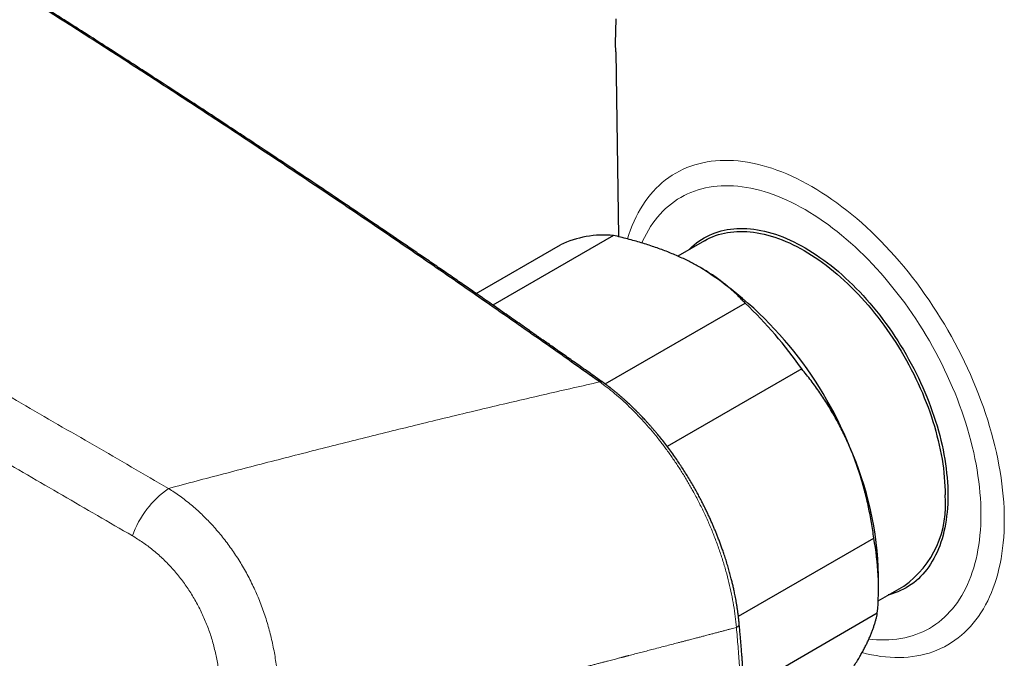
# Model space of a CAD drawing. Header units: millimetres. Extents: x 8 to 869, y 12 to 463.
# Tile 47 of 55: x 768 to 827, y 153 to 192. Entities that reach past the tile are written whole.
import ezdxf

# ---------------------------------------------------------------- set-up
doc = ezdxf.new("R2010")
doc.units = ezdxf.units.MM

msp = doc.modelspace()

# ---------------------------------------------------------------- linework, layer by layer
at = {"color": 7, "linetype": 'Continuous', "lineweight": 30}
for p, q in [((803.518, 189.581), (803.685, 178.559)), ((803.386, 178.631), (796.186, 174.475)), ((808.824, 178.319), (807.229, 177.398)), ((795.187, 175.167), (800.215, 178.069)), ((808.61, 176.7), (808.594, 176.71)), ((802.888, 169.767), (811.248, 174.593)), ((814.627, 170.667), (806.598, 166.032)), ((810.847, 155.901), (818.934, 160.569)), ((819.215, 157.514), (819.215, 158.33)), ((819.199, 156.826), (820.723, 157.707)), ((819.142, 156.081), (811.189, 151.49))]:
    msp.add_line(p, q, dxfattribs=at)
at = {"color": 7, "linetype": 'Continuous', "lineweight": 30, "flags": 128}
for points in [[(803.518, 189.581), (803.514, 190.087), (803.523, 190.83), (803.548, 191.563)], [(807.899, 177.785), (807.929, 177.815), (808.062, 177.944), (808.201, 178.067), (808.343, 178.183), (808.491, 178.292), (808.642, 178.393), (808.798, 178.488), (808.958, 178.576), (809.122, 178.656), (809.29, 178.729), (809.461, 178.795), (809.637, 178.853), (809.816, 178.904), (809.998, 178.948), (810.183, 178.984), (810.372, 179.012), (810.564, 179.034), (810.759, 179.047), (810.956, 179.053), (811.157, 179.051), (811.359, 179.042), (811.565, 179.026), (811.772, 179.002), (811.981, 178.97), (812.193, 178.931), (812.406, 178.884), (812.621, 178.83), (812.837, 178.769), (813.055, 178.7), (813.274, 178.624), (813.494, 178.54), (813.715, 178.45), (813.937, 178.352), (814.159, 178.247), (814.382, 178.136), (814.605, 178.017), (814.828, 177.891), (815.051, 177.759), (815.274, 177.62), (815.497, 177.475), (815.719, 177.323), (815.941, 177.165), (816.162, 177), (816.382, 176.829), (816.601, 176.653), (816.819, 176.47), (817.035, 176.282), (817.25, 176.088), (817.463, 175.888), (817.675, 175.683), (817.884, 175.473), (818.091, 175.258), (818.297, 175.038), (818.499, 174.813), (818.699, 174.583), (818.897, 174.349), (819.092, 174.111), (819.284, 173.868), (819.473, 173.621), (819.658, 173.371), (819.84, 173.117), (820.019, 172.86), (820.195, 172.599), (820.366, 172.335), (820.534, 172.068), (820.698, 171.798), (820.858, 171.526), (821.014, 171.251), (821.165, 170.975), (821.313, 170.696), (821.455, 170.415), (821.593, 170.133), (821.727, 169.849), (821.856, 169.564), (821.98, 169.278), (822.099, 168.992), (822.213, 168.704), (822.322, 168.416), (822.426, 168.128), (822.525, 167.84), (822.618, 167.552), (822.707, 167.264), (822.789, 166.977), (822.867, 166.69), (822.938, 166.405), (823.005, 166.12), (823.065, 165.837), (823.12, 165.556), (823.169, 165.276), (823.213, 164.998), (823.251, 164.722), (823.283, 164.448), (823.309, 164.177), (823.329, 163.909), (823.344, 163.643), (823.353, 163.38), (823.356, 163.121), (823.353, 162.865), (823.344, 162.612), (823.329, 162.363), (823.309, 162.119), (823.283, 161.878), (823.251, 161.641), (823.213, 161.409), (823.169, 161.181), (823.12, 160.958), (823.065, 160.74), (823.005, 160.527), (822.938, 160.319), (822.867, 160.116), (822.789, 159.919), (822.707, 159.727), (822.618, 159.541), (822.525, 159.361), (822.426, 159.187), (822.322, 159.019), (822.213, 158.857), (822.099, 158.701), (821.98, 158.552), (821.856, 158.409), (821.727, 158.273), (821.593, 158.143), (821.455, 158.021), (821.313, 157.905), (821.165, 157.796), (821.014, 157.694), (820.858, 157.6), (820.698, 157.512), (820.534, 157.432), (820.366, 157.359), (820.195, 157.293), (820.019, 157.234), (819.84, 157.183), (819.798, 157.173)], [(808.824, 178.319), (808.982, 178.405), (809.143, 178.484), (809.309, 178.556), (809.478, 178.621), (809.651, 178.679), (809.828, 178.729), (810.008, 178.772), (810.191, 178.808), (810.377, 178.836), (810.567, 178.856), (810.759, 178.87), (810.954, 178.876), (811.151, 178.874), (811.351, 178.865), (811.554, 178.849), (811.758, 178.825), (811.965, 178.794), (812.174, 178.755), (812.384, 178.709), (812.596, 178.656), (812.81, 178.595), (813.024, 178.527), (813.24, 178.452), (813.458, 178.37), (813.676, 178.28), (813.894, 178.184), (814.114, 178.081), (814.333, 177.97), (814.554, 177.853), (814.774, 177.729), (814.994, 177.599), (815.214, 177.462), (815.434, 177.318), (815.653, 177.168), (815.872, 177.012), (816.09, 176.85), (816.307, 176.682), (816.523, 176.507), (816.738, 176.327), (816.952, 176.141), (817.164, 175.95), (817.374, 175.753), (817.583, 175.551), (817.789, 175.343), (817.994, 175.131), (818.196, 174.914), (818.396, 174.692), (818.594, 174.465), (818.789, 174.234), (818.981, 173.999), (819.17, 173.759), (819.357, 173.516), (819.54, 173.269), (819.72, 173.018), (819.896, 172.764), (820.069, 172.507), (820.239, 172.247), (820.404, 171.983), (820.566, 171.717), (820.724, 171.449), (820.878, 171.178), (821.027, 170.905), (821.172, 170.629), (821.313, 170.353), (821.45, 170.074), (821.581, 169.794), (821.709, 169.513), (821.831, 169.231), (821.948, 168.948), (822.061, 168.664), (822.169, 168.38), (822.271, 168.096), (822.369, 167.811), (822.461, 167.527), (822.548, 167.243), (822.63, 166.96), (822.706, 166.677), (822.777, 166.395), (822.842, 166.115), (822.902, 165.835), (822.956, 165.558), (823.005, 165.281), (823.048, 165.007), (823.085, 164.735), (823.116, 164.465), (823.142, 164.197), (823.163, 163.932), (823.177, 163.67), (823.186, 163.411), (823.188, 163.155)]]:
    msp.add_lwpolyline(points, dxfattribs=at)
at = {"color": 252, "linetype": 'Continuous', "lineweight": 0, "flags": 128}
for points in [[(804.22, 178.426), (804.304, 178.688), (804.401, 178.961), (804.505, 179.227), (804.616, 179.485), (804.735, 179.736), (804.861, 179.979), (804.994, 180.214), (805.134, 180.44), (805.281, 180.658), (805.435, 180.868), (805.596, 181.069), (805.763, 181.262), (805.936, 181.445), (806.116, 181.62), (806.303, 181.785), (806.495, 181.941), (806.693, 182.088), (806.898, 182.225), (807.108, 182.353), (807.323, 182.471), (807.544, 182.579), (807.77, 182.677), (808.002, 182.766), (808.238, 182.845), (808.479, 182.913), (808.725, 182.972), (808.975, 183.021), (809.229, 183.059), (809.488, 183.088), (809.75, 183.106), (810.016, 183.114), (810.286, 183.112), (810.559, 183.099), (810.836, 183.077), (811.115, 183.044), (811.398, 183.002), (811.682, 182.949), (811.97, 182.886), (812.259, 182.813), (812.551, 182.73), (812.844, 182.638), (813.139, 182.535), (813.436, 182.423), (813.734, 182.301), (814.032, 182.169), (814.332, 182.028), (814.632, 181.877), (814.933, 181.717), (815.234, 181.548), (815.534, 181.37), (815.835, 181.183), (816.135, 180.987), (816.435, 180.782), (816.734, 180.569), (817.031, 180.347), (817.328, 180.117), (817.623, 179.879), (817.916, 179.633), (818.208, 179.379), (818.497, 179.118), (818.785, 178.849), (819.07, 178.573), (819.352, 178.29), (819.631, 177.999), (819.908, 177.703), (820.181, 177.4), (820.451, 177.09), (820.717, 176.775), (820.98, 176.453), (821.238, 176.127), (821.492, 175.794), (821.743, 175.457), (821.988, 175.115), (822.229, 174.768), (822.466, 174.416), (822.697, 174.06), (822.923, 173.701), (823.144, 173.337), (823.36, 172.971), (823.569, 172.601), (823.774, 172.228), (823.972, 171.852), (824.164, 171.474), (824.351, 171.093), (824.531, 170.711), (824.704, 170.327), (824.871, 169.942), (825.032, 169.555), (825.186, 169.168), (825.333, 168.78), (825.473, 168.392), (825.606, 168.003), (825.732, 167.615), (825.851, 167.227), (825.962, 166.84), (826.066, 166.454), (826.163, 166.069), (826.252, 165.686), (826.334, 165.305), (826.408, 164.925), (826.474, 164.548), (826.533, 164.173), (826.584, 163.802), (826.627, 163.433), (826.662, 163.067), (826.69, 162.706), (826.71, 162.348), (826.721, 161.994), (826.725, 161.644), (826.721, 161.299), (826.71, 160.958), (826.69, 160.623), (826.662, 160.293), (826.627, 159.969), (826.584, 159.65), (826.533, 159.337), (826.474, 159.03), (826.408, 158.729), (826.334, 158.435), (826.252, 158.148), (826.163, 157.868), (826.066, 157.595), (825.962, 157.329), (825.851, 157.071), (825.732, 156.82), (825.606, 156.577), (825.473, 156.342), (825.333, 156.116), (825.186, 155.898), (825.032, 155.688), (824.871, 155.487), (824.704, 155.294), (824.531, 155.111), (824.351, 154.936), (824.164, 154.771), (823.972, 154.615), (823.774, 154.468), (823.569, 154.331), (823.36, 154.203), (823.144, 154.085), (822.923, 153.977), (822.697, 153.879), (822.466, 153.79), (822.229, 153.711), (821.988, 153.643), (821.743, 153.584), (821.492, 153.535), (821.238, 153.497), (820.98, 153.468), (820.717, 153.45), (820.451, 153.442), (820.181, 153.444), (819.908, 153.457), (819.631, 153.479), (819.352, 153.512), (819.07, 153.554), (818.785, 153.607), (818.497, 153.67), (818.231, 153.737)], [(805.082, 178.183), (805.127, 178.285), (805.235, 178.514), (805.35, 178.735), (805.472, 178.95), (805.6, 179.157), (805.734, 179.356), (805.875, 179.548), (806.021, 179.732), (806.174, 179.908), (806.333, 180.075), (806.497, 180.235), (806.668, 180.386), (806.843, 180.528), (807.025, 180.662), (807.211, 180.788), (807.403, 180.904), (807.6, 181.012), (807.802, 181.111), (808.008, 181.201), (808.22, 181.282), (808.436, 181.354), (808.656, 181.417), (808.88, 181.47), (809.109, 181.515), (809.341, 181.55), (809.578, 181.576), (809.818, 181.593), (810.061, 181.6), (810.307, 181.598), (810.557, 181.587), (810.81, 181.566), (811.065, 181.536), (811.323, 181.497), (811.583, 181.449), (811.846, 181.392), (812.11, 181.325), (812.377, 181.25), (812.645, 181.165), (812.914, 181.071), (813.185, 180.968), (813.457, 180.857), (813.73, 180.737), (814.004, 180.608), (814.278, 180.47), (814.553, 180.324), (814.828, 180.17), (815.103, 180.007), (815.378, 179.836), (815.652, 179.657), (815.926, 179.469), (816.199, 179.275), (816.471, 179.072), (816.742, 178.862), (817.011, 178.644), (817.279, 178.419), (817.546, 178.187), (817.81, 177.949), (818.073, 177.703), (818.333, 177.451), (818.591, 177.192), (818.846, 176.927), (819.099, 176.656), (819.349, 176.379), (819.595, 176.096), (819.838, 175.808), (820.078, 175.514), (820.314, 175.215), (820.547, 174.912), (820.776, 174.603), (821, 174.291), (821.22, 173.974), (821.436, 173.652), (821.648, 173.327), (821.854, 172.999), (822.056, 172.667), (822.253, 172.332), (822.445, 171.994), (822.631, 171.653), (822.813, 171.309), (822.988, 170.964), (823.159, 170.616), (823.323, 170.267), (823.482, 169.916), (823.634, 169.564), (823.781, 169.211), (823.922, 168.857), (824.056, 168.502), (824.184, 168.148), (824.306, 167.793), (824.421, 167.438), (824.529, 167.084), (824.631, 166.73), (824.726, 166.377), (824.815, 166.026), (824.896, 165.676), (824.971, 165.327), (825.038, 164.98), (825.099, 164.636), (825.153, 164.293), (825.199, 163.954), (825.239, 163.617), (825.271, 163.283), (825.296, 162.952), (825.314, 162.625), (825.325, 162.302), (825.329, 161.982), (825.325, 161.667), (825.314, 161.356), (825.296, 161.049), (825.271, 160.748), (825.239, 160.451), (825.199, 160.16), (825.153, 159.874), (825.099, 159.593), (825.038, 159.319), (824.971, 159.05), (824.896, 158.788), (824.815, 158.532), (824.726, 158.282), (824.631, 158.039), (824.529, 157.803), (824.421, 157.574), (824.306, 157.352), (824.184, 157.138), (824.056, 156.931), (823.922, 156.731), (823.781, 156.54), (823.634, 156.356), (823.482, 156.18), (823.323, 156.012), (823.159, 155.853), (822.988, 155.702), (822.813, 155.559), (822.631, 155.425), (822.445, 155.3), (822.253, 155.183), (822.056, 155.076), (821.854, 154.977), (821.648, 154.887), (821.436, 154.806), (821.22, 154.734), (821, 154.671), (820.776, 154.617), (820.547, 154.573), (820.314, 154.538), (820.078, 154.512), (819.838, 154.495), (819.595, 154.488), (819.349, 154.49), (819.099, 154.501), (818.846, 154.521), (818.64, 154.545)]]:
    msp.add_lwpolyline(points, dxfattribs=at)
at = {"color": 7, "linetype": 'Continuous', "lineweight": 30}
for centre, radius, start, end in [((802.829, 172.543), 6.113, 84.77576, 115.31555), ((796.358, 157.482), 22.792, 22.01822, 57.48319), ((794.113, 156.425), 24.973, 34.7699, 46.67564), ((799.228, 157.887), 19.992, 1.27109, 24.02546), ((817.3, 162.537), 5.921, 305.32586, 5.98632), ((802.996, 157.579), 16.215, 354.69961, 10.62404)]:
    msp.add_arc(centre, radius, start, end, dxfattribs=at)
at = {"color": 252, "linetype": 'Continuous', "lineweight": 0}
for centre, radius, start, end in [((802.631, 169.679), 0.222, 57.95102, 107.97549), ((780.143, 158.752), 5.821, 124.82519, 160.41975), ((810.616, 155.491), 0.278, 293.44667, 357.81372)]:
    msp.add_arc(centre, radius, start, end, dxfattribs=at)
at = {"color": 7, "linetype": 'Continuous', "lineweight": 30}
for points, knots in [([(802.562, 169.891), (801.433, 170.69), (799.175, 172.288), (795.781, 174.655), (792.383, 177), (788.981, 179.321), (785.574, 181.619), (782.227, 183.85), (778.942, 186.015), (775.718, 188.115), (772.49, 190.195), (769.259, 192.253), (766.025, 194.29), (762.787, 196.305), (759.546, 198.299), (756.303, 200.271), (753.056, 202.221), (749.825, 204.139), (746.612, 206.023), (743.415, 207.875), (740.215, 209.706), (736.994, 211.527), (733.751, 213.337), (730.486, 215.136), (727.219, 216.913), (723.95, 218.667), (720.699, 220.389), (717.465, 222.079), (714.249, 223.737), (711.031, 225.374), (707.79, 227), (704.525, 228.614), (701.237, 230.217), (697.948, 231.797), (694.658, 233.355), (691.366, 234.889), (688.074, 236.402), (685.878, 237.391), (684.78, 237.886)], [0, 0, 0, 0, 0.0292677, 0.0585355, 0.0878036, 0.1170719, 0.1463404, 0.1756091, 0.2032055, 0.230802, 0.2583986, 0.2859954, 0.3135923, 0.3411894, 0.3687865, 0.3963837, 0.423981, 0.4515783, 0.4786829, 0.5057876, 0.5328922, 0.5599969, 0.5875944, 0.6151918, 0.6427893, 0.6703867, 0.697984, 0.7250885, 0.7521929, 0.7792972, 0.8064015, 0.8340588, 0.8617159, 0.889373, 0.9170299, 0.9446868, 0.9723434, 1, 1, 1, 1]), ([(802.749, 169.868), (802.606, 169.969), (802.326, 170.168), (801.911, 170.461), (801.509, 170.746), (801.119, 171.021), (800.742, 171.287), (800.377, 171.544), (800.034, 171.786), (799.712, 172.012), (799.41, 172.224), (799.119, 172.428), (798.838, 172.625), (798.568, 172.814), (798.243, 173.042), (797.86, 173.309), (797.417, 173.618), (796.977, 173.925), (796.539, 174.229), (796.104, 174.532), (795.558, 174.91), (794.904, 175.363), (794.144, 175.888), (793.392, 176.406), (792.65, 176.916), (791.916, 177.418), (790.919, 178.1), (789.653, 178.962), (788.116, 180.003), (786.578, 181.039), (785.04, 182.07), (783.097, 183.365), (780.749, 184.919), (777.996, 186.724), (775.239, 188.514), (772.48, 190.288), (769.718, 192.047), (766.954, 193.79), (764.188, 195.517), (761.419, 197.229), (758.648, 198.925), (755.891, 200.595), (753.149, 202.24), (750.421, 203.86), (747.692, 205.464), (744.946, 207.062), (742.183, 208.652), (739.516, 210.172), (737.613, 211.245), (736.477, 211.882), (735.995, 212.152), (735.509, 212.424), (734.97, 212.724), (734.375, 213.055), (733.722, 213.417), (733.056, 213.786), (732.462, 214.114), (731.947, 214.397), (731.519, 214.633), (731.098, 214.864), (730.687, 215.09), (730.293, 215.305), (729.916, 215.511), (729.557, 215.707), (729.275, 215.861), (729.068, 215.973), (728.939, 216.044), (728.817, 216.11), (728.704, 216.171), (728.601, 216.227), (728.51, 216.277), (728.431, 216.319), (728.364, 216.356), (728.304, 216.388), (728.25, 216.418), (728.199, 216.445), (728.147, 216.473), (728.081, 216.509), (727.999, 216.554), (727.897, 216.609), (727.783, 216.671), (727.661, 216.737), (727.53, 216.807), (727.392, 216.882), (727.244, 216.962), (727.085, 217.048), (726.898, 217.149), (726.686, 217.263), (726.453, 217.389), (726.092, 217.583), (725.608, 217.843), (725.024, 218.156), (724.471, 218.452), (723.948, 218.731), (723.433, 219.005), (722.793, 219.345), (722.03, 219.75), (721.143, 220.218), (720.266, 220.679), (719.001, 221.342), (717.345, 222.205), (715.293, 223.265), (712.992, 224.443), (710.441, 225.736), (707.64, 227.139), (704.837, 228.525), (702.034, 229.895), (700, 230.876), (698.736, 231.482), (698.243, 231.718), (697.749, 231.953), (697.256, 232.188), (696.766, 232.42), (696.284, 232.649), (695.807, 232.874), (695.337, 233.096), (694.874, 233.314), (694.519, 233.481), (694.268, 233.598), (694.12, 233.668), (693.972, 233.737), (693.826, 233.805), (693.68, 233.873), (693.532, 233.942), (693.372, 234.017), (693.194, 234.1), (693, 234.191), (692.793, 234.287), (692.574, 234.389), (692.343, 234.497), (692.1, 234.609), (691.845, 234.728), (691.573, 234.854), (691.284, 234.987), (690.978, 235.129), (690.659, 235.276), (690.326, 235.429), (689.981, 235.588), (689.622, 235.753), (689.249, 235.924), (688.864, 236.1), (688.465, 236.282), (688.053, 236.47), (687.628, 236.663), (687.198, 236.858), (686.765, 237.055), (686.327, 237.252), (685.878, 237.455), (685.418, 237.662), (685.106, 237.802), (684.949, 237.873)], [0, 0, 0, 0, 0.003689, 0.007271, 0.010744, 0.01411, 0.017368, 0.020519, 0.023561, 0.026255, 0.028858, 0.031371, 0.033793, 0.036125, 0.038366, 0.042211, 0.046025, 0.049819, 0.053594, 0.057348, 0.061083, 0.067703, 0.074254, 0.080725, 0.087115, 0.093424, 0.099652, 0.112861, 0.126066, 0.139271, 0.152477, 0.165682, 0.189263, 0.212844, 0.236425, 0.260006, 0.283587, 0.307168, 0.330749, 0.35433, 0.377911, 0.401493, 0.424653, 0.447813, 0.470973, 0.494133, 0.517663, 0.541193, 0.5619, 0.565967, 0.570034, 0.574132, 0.578301, 0.583707, 0.589227, 0.594862, 0.60061, 0.604279, 0.607912, 0.611468, 0.614947, 0.618348, 0.621452, 0.624489, 0.627459, 0.628607, 0.629713, 0.630742, 0.631695, 0.63257, 0.633369, 0.633992, 0.634559, 0.635069, 0.635523, 0.635925, 0.636355, 0.636839, 0.637594, 0.638452, 0.639414, 0.640479, 0.641555, 0.642718, 0.64397, 0.64531, 0.646738, 0.648712, 0.650686, 0.652647, 0.657842, 0.662948, 0.667434, 0.67185, 0.676197, 0.680476, 0.688038, 0.695517, 0.702913, 0.710225, 0.727519, 0.744812, 0.762105, 0.785687, 0.809268, 0.83285, 0.856432, 0.880013, 0.884164, 0.888314, 0.892465, 0.896615, 0.900752, 0.90481, 0.908781, 0.912767, 0.916662, 0.920465, 0.921724, 0.922974, 0.924213, 0.925442, 0.92666, 0.927881, 0.929174, 0.93071, 0.932347, 0.934086, 0.935925, 0.937866, 0.939908, 0.942052, 0.944296, 0.946756, 0.949327, 0.952009, 0.954802, 0.957706, 0.960722, 0.963848, 0.967086, 0.970434, 0.973894, 0.977465, 0.981147, 0.98472, 0.988392, 0.992162, 0.996032, 1, 1, 1, 1]), ([(808.024, 177.02), (807.978, 177.043), (807.827, 177.12), (807.563, 177.248), (807.23, 177.399), (806.889, 177.545), (806.537, 177.685), (806.176, 177.82), (805.806, 177.951), (805.43, 178.075), (805.041, 178.195), (804.64, 178.312), (804.227, 178.424), (803.81, 178.531), (803.527, 178.597), (803.386, 178.631)], [0, 0, 0, 0, 0.0340833, 0.1126914, 0.1913334, 0.2699769, 0.3485872, 0.4282327, 0.5079082, 0.5875871, 0.6672373, 0.7504129, 0.8336137, 0.9168187, 1, 1, 1, 1]), ([(811.248, 174.593), (811.188, 174.657), (811.069, 174.787), (810.871, 174.987), (810.657, 175.194), (810.423, 175.406), (810.191, 175.604), (809.964, 175.787), (809.743, 175.956), (809.498, 176.135), (809.225, 176.322), (808.923, 176.515), (808.621, 176.696), (808.322, 176.864), (808.123, 176.968), (808.024, 177.02)], [0, 0, 0, 0, 0.071735, 0.143469, 0.225602, 0.307746, 0.389875, 0.458874, 0.527881, 0.596878, 0.681369, 0.76588, 0.850369, 0.925185, 1, 1, 1, 1]), ([(817.488, 166.026), (817.464, 166.08), (817.383, 166.27), (817.236, 166.593), (817.044, 166.991), (816.843, 167.382), (816.632, 167.769), (816.412, 168.149), (816.185, 168.522), (815.951, 168.885), (815.707, 169.246), (815.451, 169.608), (815.183, 169.969), (814.909, 170.323), (814.721, 170.552), (814.627, 170.667)], [0, 0, 0, 0, 0.031425, 0.110773, 0.190157, 0.269542, 0.348893, 0.42894, 0.508988, 0.58762, 0.666253, 0.749675, 0.833122, 0.916573, 1, 1, 1, 1]), ([(810.893, 155.481), (810.885, 155.566), (810.868, 155.733), (810.838, 155.98), (810.807, 156.214), (810.774, 156.436), (810.74, 156.646), (810.705, 156.844), (810.671, 157.029), (810.638, 157.196), (810.607, 157.346), (810.579, 157.479), (810.551, 157.602), (810.525, 157.72), (810.498, 157.835), (810.47, 157.952), (810.425, 158.13), (810.363, 158.373), (810.277, 158.683), (810.184, 159.002), (810.083, 159.327), (809.983, 159.63), (809.888, 159.905), (809.8, 160.15), (809.712, 160.387), (809.625, 160.615), (809.537, 160.835), (809.451, 161.046), (809.365, 161.252), (809.274, 161.46), (809.178, 161.678), (809.072, 161.91), (808.957, 162.153), (808.834, 162.406), (808.702, 162.67), (808.563, 162.939), (808.416, 163.214), (808.262, 163.493), (808.098, 163.78), (807.923, 164.075), (807.74, 164.374), (807.55, 164.673), (807.358, 164.966), (807.15, 165.272), (806.926, 165.591), (806.686, 165.919), (806.447, 166.232), (806.212, 166.531), (806.014, 166.773), (805.855, 166.962), (805.734, 167.104), (805.614, 167.241), (805.495, 167.375), (805.379, 167.504), (805.27, 167.623), (805.17, 167.73), (805.081, 167.824), (805.001, 167.908), (804.929, 167.982), (804.87, 168.042), (804.824, 168.088), (804.794, 168.119), (804.772, 168.141), (804.759, 168.153), (804.75, 168.163), (804.742, 168.171), (804.733, 168.18), (804.719, 168.194), (804.699, 168.214), (804.668, 168.244), (804.625, 168.287), (804.568, 168.342), (804.501, 168.407), (804.423, 168.481), (804.336, 168.563), (804.238, 168.654), (804.129, 168.754), (804.009, 168.862), (803.878, 168.977), (803.74, 169.096), (803.595, 169.217), (803.445, 169.34), (803.285, 169.468), (803.115, 169.599), (802.935, 169.734), (802.812, 169.822), (802.749, 169.868)], [0, 0, 0, 0, 0.016736, 0.032621, 0.047658, 0.061848, 0.075195, 0.087699, 0.099363, 0.110188, 0.119194, 0.127526, 0.135184, 0.142328, 0.149504, 0.156758, 0.16409, 0.182759, 0.201912, 0.221551, 0.241674, 0.2619, 0.277446, 0.292491, 0.307035, 0.321079, 0.334625, 0.347674, 0.360226, 0.372668, 0.386382, 0.400811, 0.415957, 0.431824, 0.448415, 0.465734, 0.482951, 0.500843, 0.519394, 0.53859, 0.558433, 0.57851, 0.598193, 0.617476, 0.641149, 0.664192, 0.686605, 0.70839, 0.729546, 0.740511, 0.7513, 0.761913, 0.77235, 0.782612, 0.792352, 0.800758, 0.808411, 0.81531, 0.821455, 0.826846, 0.830217, 0.833207, 0.834555, 0.835665, 0.836469, 0.836968, 0.837617, 0.838798, 0.840511, 0.842756, 0.846579, 0.851348, 0.857065, 0.863444, 0.870698, 0.878826, 0.88783, 0.897711, 0.908471, 0.92011, 0.931555, 0.943744, 0.956679, 0.970364, 0.984803, 1, 1, 1, 1]), ([(818.934, 160.569), (818.912, 160.723), (818.87, 161.031), (818.795, 161.491), (818.712, 161.95), (818.619, 162.408), (818.517, 162.864), (818.406, 163.318), (818.284, 163.766), (818.151, 164.217), (818.005, 164.672), (817.844, 165.129), (817.673, 165.582), (817.549, 165.878), (817.488, 166.026)], [0, 0, 0, 0, 0.082025, 0.164072, 0.246116, 0.328135, 0.410674, 0.493213, 0.574834, 0.656455, 0.742321, 0.82823, 0.914137, 1, 1, 1, 1]), ([(818.072, 153.459), (818.092, 153.494), (818.16, 153.611), (818.269, 153.805), (818.394, 154.039), (818.51, 154.267), (818.616, 154.489), (818.712, 154.706), (818.799, 154.917), (818.877, 155.119), (818.946, 155.319), (819.008, 155.516), (819.062, 155.711), (819.107, 155.9), (819.131, 156.021), (819.142, 156.081)], [0, 0, 0, 0, 0.034083, 0.113223, 0.192397, 0.271573, 0.350714, 0.430546, 0.510378, 0.588808, 0.667237, 0.750413, 0.833614, 0.916819, 1, 1, 1, 1]), ([(810.868, 138.123), (810.88, 138.235), (810.903, 138.453), (810.936, 138.776), (810.966, 139.086), (810.994, 139.384), (811.019, 139.668), (811.042, 139.938), (811.063, 140.195), (811.083, 140.439), (811.1, 140.672), (811.116, 140.892), (811.131, 141.1), (811.144, 141.296), (811.155, 141.468), (811.165, 141.617), (811.172, 141.745), (811.179, 141.864), (811.186, 141.974), (811.191, 142.072), (811.196, 142.158), (811.2, 142.231), (811.203, 142.29), (811.206, 142.332), (811.207, 142.359), (811.208, 142.375), (811.209, 142.389), (811.209, 142.407), (811.211, 142.432), (811.213, 142.465), (811.216, 142.527), (811.22, 142.617), (811.226, 142.738), (811.232, 142.871), (811.239, 143.014), (811.248, 143.233), (811.26, 143.528), (811.273, 143.898), (811.285, 144.279), (811.295, 144.67), (811.305, 145.105), (811.313, 145.578), (811.318, 146.083), (811.32, 146.614), (811.319, 147.174), (811.313, 147.766), (811.304, 148.357), (811.291, 148.95), (811.274, 149.542), (811.253, 150.13), (811.234, 150.568), (811.221, 150.856), (811.214, 150.997), (811.208, 151.138), (811.2, 151.279), (811.193, 151.419), (811.185, 151.564), (811.177, 151.722), (811.167, 151.897), (811.155, 152.091), (811.143, 152.299), (811.129, 152.521), (811.113, 152.756), (811.096, 153.006), (811.078, 153.27), (811.057, 153.547), (811.035, 153.839), (811.011, 154.143), (810.985, 154.459), (810.956, 154.787), (810.926, 155.129), (810.904, 155.362), (810.893, 155.481)], [0, 0, 0, 0, 0.020317, 0.039851, 0.058606, 0.076581, 0.093779, 0.109913, 0.125298, 0.139935, 0.153825, 0.166968, 0.179364, 0.191016, 0.201922, 0.209969, 0.217556, 0.224683, 0.231195, 0.237047, 0.242116, 0.2464, 0.2499, 0.252617, 0.253798, 0.254732, 0.255423, 0.25634, 0.257827, 0.259883, 0.26227, 0.268714, 0.275835, 0.283635, 0.292113, 0.301165, 0.322251, 0.343908, 0.366139, 0.388941, 0.412153, 0.442022, 0.47116, 0.499568, 0.533776, 0.567503, 0.601228, 0.634954, 0.668643, 0.701898, 0.734616, 0.742595, 0.750541, 0.758455, 0.766336, 0.774185, 0.782125, 0.790644, 0.800741, 0.811599, 0.823218, 0.8356, 0.848743, 0.86265, 0.87732, 0.892755, 0.908954, 0.925919, 0.943328, 0.961476, 0.980367, 1, 1, 1, 1]), ([(815.587, 150.021), (815.67, 150.122), (815.834, 150.323), (816.074, 150.621), (816.308, 150.918), (816.535, 151.212), (816.755, 151.503), (816.967, 151.79), (817.169, 152.072), (817.366, 152.354), (817.556, 152.636), (817.74, 152.916), (817.913, 153.192), (818.019, 153.37), (818.072, 153.459)], [0, 0, 0, 0, 0.082025, 0.164072, 0.246116, 0.328135, 0.410674, 0.493213, 0.574834, 0.656455, 0.742321, 0.82823, 0.914137, 1, 1, 1, 1])]:
    msp.add_open_spline(points, degree=3, knots=knots, dxfattribs=at)
at = {"color": 252, "linetype": 'Continuous', "lineweight": 0}
for points, knots in [([(661.491, 230.108), (662.032, 229.796), (663.113, 229.172), (664.748, 228.23), (666.39, 227.285), (668.041, 226.335), (669.7, 225.381), (671.334, 224.442), (672.946, 223.517), (674.536, 222.604), (676.139, 221.685), (677.753, 220.759), (679.376, 219.829), (681.006, 218.894), (682.644, 217.956), (684.29, 217.013), (685.944, 216.065), (687.595, 215.119), (689.245, 214.174), (690.892, 213.23), (692.549, 212.281), (694.223, 211.322), (695.916, 210.351), (697.628, 209.369), (699.349, 208.382), (701.077, 207.39), (702.804, 206.399), (704.528, 205.408), (706.249, 204.419), (707.979, 203.424), (709.727, 202.418), (711.495, 201.399), (713.283, 200.369), (715.077, 199.334), (716.877, 198.294), (718.683, 197.25), (720.497, 196.201), (722.317, 195.148), (724.142, 194.091), (725.973, 193.03), (727.811, 191.964), (729.656, 190.894), (731.497, 189.826), (733.334, 188.76), (735.166, 187.696), (737.004, 186.628), (738.862, 185.549), (740.738, 184.459), (742.634, 183.357), (744.536, 182.252), (746.443, 181.143), (748.356, 180.032), (750.274, 178.917), (752.12, 177.845), (753.891, 176.816), (755.586, 175.831), (757.287, 174.843), (758.993, 173.853), (760.7, 172.862), (762.41, 171.87), (764.123, 170.877), (765.991, 169.794), (768.016, 168.621), (770.2, 167.357), (772.396, 166.087), (774.601, 164.812), (776.079, 163.958), (776.818, 163.531)], [0, 0, 0, 0, 0.016498, 0.032971, 0.049417, 0.065836, 0.082225, 0.098585, 0.113981, 0.129387, 0.144876, 0.160356, 0.175827, 0.191289, 0.206741, 0.222183, 0.237614, 0.253035, 0.268176, 0.283321, 0.298471, 0.313625, 0.329058, 0.344496, 0.359938, 0.375384, 0.390834, 0.406012, 0.421194, 0.436379, 0.451568, 0.467071, 0.482576, 0.498084, 0.513568, 0.529051, 0.544535, 0.560021, 0.575474, 0.590929, 0.606384, 0.621841, 0.637298, 0.65248, 0.667663, 0.682847, 0.698031, 0.713526, 0.729021, 0.744517, 0.759993, 0.775459, 0.79093, 0.806404, 0.819947, 0.833492, 0.84704, 0.860588, 0.874139, 0.887616, 0.901109, 0.914623, 0.93164, 0.948687, 0.965764, 0.982869, 1, 1, 1, 1]), ([(732.748, 185.08), (733.453, 184.67), (734.863, 183.85), (736.989, 182.613), (739.123, 181.371), (741.265, 180.124), (743.416, 178.871), (745.533, 177.638), (747.618, 176.424), (749.668, 175.23), (751.725, 174.032), (753.79, 172.83), (755.861, 171.624), (757.94, 170.414), (760.025, 169.201), (762.117, 167.984), (764.216, 166.764), (766.309, 165.548), (768.396, 164.336), (770.477, 163.128), (772.563, 161.917), (773.96, 161.108), (774.658, 160.703)], [0, 0, 0, 0, 0.052271, 0.104545, 0.15682, 0.209097, 0.261374, 0.313652, 0.362943, 0.412232, 0.461521, 0.510808, 0.560094, 0.609377, 0.658657, 0.707935, 0.757209, 0.80648, 0.854866, 0.903249, 0.951627, 1, 1, 1, 1]), ([(776.818, 163.531), (777.366, 163.677), (778.463, 163.969), (780.101, 164.401), (781.737, 164.828), (783.369, 165.25), (784.988, 165.665), (786.594, 166.072), (788.187, 166.472), (789.776, 166.867), (791.373, 167.259), (792.976, 167.65), (794.586, 168.037), (796.191, 168.419), (797.792, 168.796), (799.388, 169.167), (800.979, 169.532), (802.034, 169.771), (802.562, 169.891)], [0, 0, 0, 0, 0.061382, 0.12294, 0.184677, 0.246591, 0.308684, 0.369841, 0.431172, 0.492676, 0.554354, 0.61747, 0.680768, 0.744248, 0.80791, 0.871756, 0.935786, 1, 1, 1, 1]), ([(810.726, 155.237), (810.705, 155.454), (810.664, 155.889), (810.565, 156.556), (810.44, 157.231), (810.287, 157.912), (810.108, 158.598), (809.902, 159.287), (809.67, 159.977), (809.412, 160.666), (809.13, 161.354), (808.822, 162.036), (808.491, 162.713), (808.153, 163.35), (807.814, 163.946), (807.476, 164.5), (807.124, 165.043), (806.759, 165.573), (806.38, 166.088), (805.991, 166.589), (805.59, 167.072), (805.18, 167.538), (804.76, 167.986), (804.333, 168.413), (803.899, 168.819), (803.458, 169.201), (803.012, 169.562), (802.712, 169.781), (802.562, 169.891)], [0, 0, 0, 0, 0.041799, 0.083521, 0.12518, 0.166789, 0.208358, 0.2499, 0.291427, 0.332953, 0.374495, 0.416073, 0.457711, 0.499439, 0.535239, 0.571014, 0.606769, 0.642508, 0.678235, 0.713951, 0.74966, 0.785366, 0.821074, 0.856791, 0.892527, 0.928295, 0.964112, 1, 1, 1, 1]), ([(776.818, 163.531), (777.048, 163.381), (777.507, 163.081), (778.166, 162.563), (778.8, 161.997), (779.404, 161.383), (779.976, 160.723), (780.513, 160.021), (781.013, 159.278), (781.472, 158.499), (781.888, 157.684), (782.257, 156.84), (782.576, 155.97), (782.843, 155.081), (783.057, 154.181), (783.219, 153.272), (783.327, 152.361), (783.383, 151.45), (783.387, 150.546), (783.337, 149.653), (783.237, 148.774), (783.126, 148.206), (783.07, 147.921)], [0, 0, 0, 0, 0.049751, 0.099486, 0.149223, 0.198975, 0.248758, 0.298587, 0.348485, 0.398483, 0.448626, 0.49897, 0.54937, 0.599662, 0.649882, 0.700047, 0.750166, 0.800237, 0.850256, 0.900222, 0.950133, 1, 1, 1, 1]), ([(779.614, 148.559), (779.642, 148.684), (779.699, 148.934), (779.768, 149.316), (779.825, 149.702), (779.867, 150.093), (779.895, 150.484), (779.91, 150.874), (779.912, 151.263), (779.901, 151.654), (779.876, 152.048), (779.838, 152.444), (779.786, 152.842), (779.72, 153.238), (779.641, 153.632), (779.548, 154.023), (779.443, 154.408), (779.326, 154.787), (779.196, 155.161), (779.052, 155.531), (778.895, 155.897), (778.725, 156.26), (778.542, 156.615), (778.347, 156.962), (778.142, 157.299), (777.929, 157.624), (777.706, 157.938), (777.474, 158.242), (777.23, 158.539), (776.976, 158.827), (776.711, 159.106), (776.438, 159.373), (776.157, 159.629), (775.868, 159.871), (775.574, 160.1), (775.275, 160.315), (774.97, 160.517), (774.762, 160.641), (774.658, 160.703)], [0, 0, 0, 0, 0.028087, 0.056159, 0.084264, 0.112447, 0.140592, 0.168081, 0.195545, 0.223028, 0.250573, 0.278632, 0.306599, 0.33452, 0.362442, 0.390541, 0.41816, 0.445686, 0.473166, 0.500647, 0.528598, 0.556538, 0.584518, 0.612586, 0.64057, 0.667881, 0.695203, 0.72258, 0.750054, 0.777955, 0.805821, 0.833697, 0.861627, 0.889702, 0.917288, 0.944839, 0.972395, 1, 1, 1, 1]), ([(783.07, 147.921), (783.672, 148.085), (784.876, 148.412), (786.671, 148.897), (788.458, 149.378), (790.236, 149.855), (792.064, 150.344), (793.941, 150.844), (795.294, 151.203), (796.075, 151.41), (796.285, 151.466), (796.496, 151.522), (796.707, 151.577), (796.917, 151.633), (797.119, 151.686), (797.307, 151.736), (797.518, 151.791), (797.765, 151.857), (798.058, 151.933), (798.364, 152.014), (798.672, 152.095), (798.983, 152.176), (799.294, 152.257), (799.616, 152.342), (799.935, 152.425), (800.25, 152.507), (800.475, 152.566), (800.624, 152.604), (800.698, 152.624), (800.779, 152.645), (800.863, 152.667), (800.946, 152.688), (801.028, 152.709), (801.108, 152.73), (801.255, 152.768), (801.464, 152.823), (801.73, 152.892), (801.983, 152.957), (802.221, 153.019), (802.444, 153.077), (802.653, 153.131), (802.846, 153.181), (803.027, 153.228), (803.195, 153.272), (803.35, 153.312), (803.493, 153.349), (803.621, 153.382), (803.737, 153.412), (803.831, 153.436), (803.906, 153.456), (803.964, 153.471), (804.006, 153.482), (804.035, 153.489), (804.065, 153.497), (804.106, 153.508), (804.157, 153.521), (804.208, 153.534), (804.259, 153.547), (804.412, 153.587), (804.663, 153.652), (805.009, 153.742), (805.347, 153.829), (805.704, 153.922), (806.081, 154.02), (806.473, 154.121), (806.852, 154.22), (807.134, 154.294), (807.322, 154.342), (807.413, 154.366), (807.494, 154.387), (807.573, 154.408), (807.659, 154.43), (807.759, 154.456), (807.874, 154.487), (808.005, 154.521), (808.146, 154.558), (808.278, 154.592), (808.398, 154.623), (808.504, 154.651), (808.615, 154.68), (808.729, 154.71), (808.848, 154.741), (808.97, 154.773), (809.089, 154.805), (809.241, 154.844), (809.422, 154.892), (809.634, 154.948), (809.838, 155.002), (810.036, 155.054), (810.226, 155.104), (810.404, 155.151), (810.569, 155.195), (810.675, 155.223), (810.726, 155.237)], [0, 0, 0, 0, 0.062658, 0.125333, 0.188024, 0.250733, 0.313459, 0.38248, 0.451525, 0.459121, 0.466718, 0.474315, 0.481912, 0.48951, 0.497108, 0.503723, 0.509899, 0.520005, 0.530601, 0.541688, 0.553266, 0.564192, 0.575522, 0.587257, 0.599394, 0.61041, 0.621738, 0.624, 0.626756, 0.62986, 0.632926, 0.635954, 0.638944, 0.641896, 0.64481, 0.655083, 0.664852, 0.674117, 0.682877, 0.691133, 0.69875, 0.705881, 0.712526, 0.718684, 0.724453, 0.729719, 0.734479, 0.738736, 0.742488, 0.744918, 0.747077, 0.748965, 0.74954, 0.75033, 0.752232, 0.754127, 0.756016, 0.757899, 0.759776, 0.772931, 0.78578, 0.798322, 0.810558, 0.825688, 0.84032, 0.854457, 0.868097, 0.872003, 0.875556, 0.878217, 0.881162, 0.884393, 0.887908, 0.892417, 0.897321, 0.902621, 0.908316, 0.912147, 0.916138, 0.920289, 0.9246, 0.929072, 0.933704, 0.93836, 0.942499, 0.950873, 0.958841, 0.966403, 0.974055, 0.981241, 0.98796, 0.994213, 1, 1, 1, 1]), ([(810.666, 137.876), (810.703, 138.221), (810.776, 138.911), (810.868, 139.956), (810.947, 141.007), (811.012, 142.066), (811.064, 143.124), (811.101, 144.184), (811.125, 145.243), (811.135, 146.31), (811.132, 147.39), (811.116, 148.484), (811.086, 149.592), (811.042, 150.707), (810.984, 151.829), (810.912, 152.958), (810.828, 154.094), (810.76, 154.855), (810.726, 155.237)], [0, 0, 0, 0, 0.062914, 0.12575, 0.188521, 0.251236, 0.313907, 0.375427, 0.436926, 0.498414, 0.559902, 0.622654, 0.685429, 0.748235, 0.811085, 0.873988, 0.936956, 1, 1, 1, 1])]:
    msp.add_open_spline(points, degree=3, knots=knots, dxfattribs=at)

doc.saveas('drawing.dxf')
